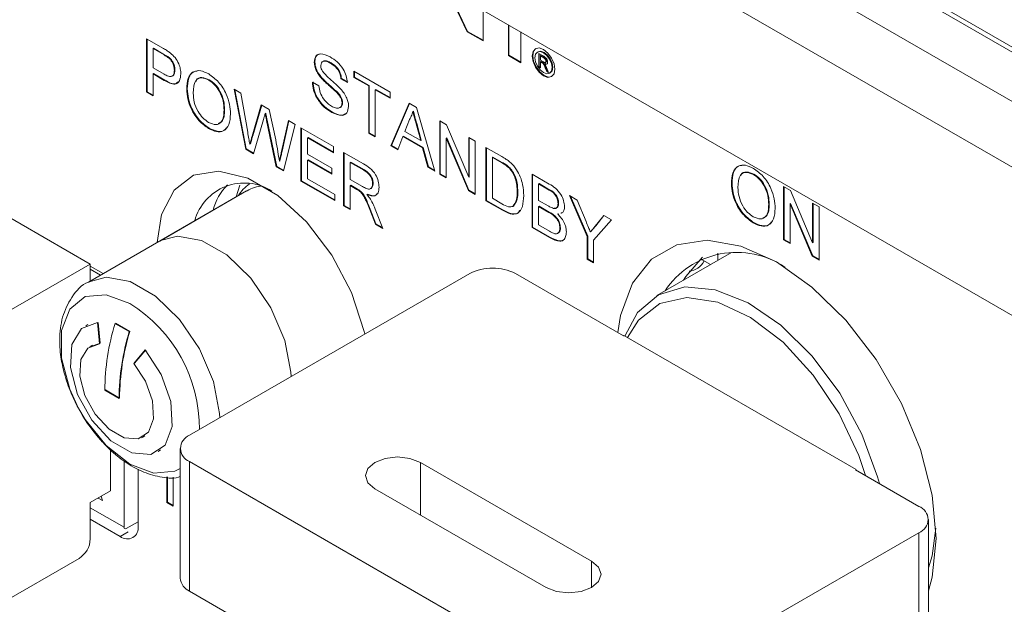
# Model space of a CAD drawing. Header units: millimetres. Extents: x 0 to 1727, y 0 to 1118.
# Tile 22 of 43: x 1297 to 1339, y 920 to 944. Entities that reach past the tile are written whole.
import ezdxf

# ---------------------------------------------------------------- set-up
doc = ezdxf.new("R2010")
doc.units = ezdxf.units.MM
doc.header["$LTSCALE"] = 2

msp = doc.modelspace()

# ---------------------------------------------------------------- linework, layer by layer
at = {"color": 7, "linetype": 'Continuous', "lineweight": 15}
for p, q in [((1280.443, 976.651), (1466.035, 869.511)), ((1280.683, 976.72), (1466.275, 869.58)), ((1278.647, 975.614), (1464.239, 868.474)), ((1463.042, 866.4), (1277.45, 973.54)), ((1270.757, 971.182), (1469.735, 856.314)), ((1472.13, 854.931), (1273.151, 969.799)), ((1315.161, 945.547), (1316.005, 943.771)), ((1315.203, 945.523), (1316.029, 943.785)), ((1316.673, 943.385), (1316.673, 944.675)), ((1316.029, 943.785), (1316.005, 943.771)), ((1316.005, 943.771), (1316.673, 943.385)), ((1316.029, 943.785), (1316.673, 943.413)), ((1317.738, 944.059), (1317.738, 942.77)), ((1317.762, 944.046), (1317.762, 942.784)), ((1318.256, 942.471), (1318.256, 943.761)), ((1302.552, 943.476), (1303.264, 943.066)), ((1302.552, 941.24), (1302.552, 943.476)), ((1302.576, 941.253), (1302.576, 943.463)), ((1302.85, 943.075), (1302.826, 943.061)), ((1302.826, 943.061), (1302.826, 942.258)), ((1303.288, 942.794), (1302.826, 943.061)), ((1303.312, 942.807), (1302.85, 943.075)), ((1318.984, 942.925), (1318.96, 942.911)), ((1303.312, 942.807), (1303.288, 942.794)), ((1303.535, 942.659), (1303.511, 942.645)), ((1309.615, 942.5), (1309.591, 942.486)), ((1310.299, 942.46), (1310.275, 942.446)), ((1317.762, 942.784), (1317.738, 942.77)), ((1317.738, 942.77), (1318.256, 942.471)), ((1317.762, 942.784), (1318.256, 942.499)), ((1319.011, 942.859), (1319.221, 942.738)), ((1319.011, 942.3), (1319.011, 942.859)), ((1319.035, 942.314), (1319.035, 942.845)), ((1319.104, 942.769), (1319.08, 942.755)), ((1319.08, 942.755), (1319.08, 942.576)), ((1319.224, 942.672), (1319.08, 942.755)), ((1319.08, 942.576), (1319.209, 942.501)), ((1319.104, 942.525), (1319.08, 942.512)), ((1319.149, 942.471), (1319.08, 942.512)), ((1319.08, 942.512), (1319.08, 942.261)), ((1319.248, 942.686), (1319.104, 942.769)), ((1319.173, 942.485), (1319.104, 942.525)), ((1319.173, 942.485), (1319.149, 942.471)), ((1319.207, 942.463), (1319.183, 942.449)), ((1319.248, 942.686), (1319.224, 942.672)), ((1319.29, 942.477), (1319.32, 942.494)), ((1319.339, 942.545), (1319.315, 942.531)), ((1302.826, 942.258), (1303.293, 941.988)), ((1303.744, 942.164), (1303.72, 942.151)), ((1311.255, 942.109), (1312.77, 941.235)), ((1311.255, 941.851), (1311.255, 942.109)), ((1311.279, 941.865), (1311.279, 942.096)), ((1319.035, 942.314), (1319.011, 942.3)), ((1319.08, 942.261), (1319.011, 942.3)), ((1319.08, 942.288), (1319.035, 942.314)), ((1319.279, 942.431), (1319.255, 942.417)), ((1319.309, 942.274), (1319.285, 942.26)), ((1319.345, 942.107), (1319.285, 942.26)), ((1319.369, 942.121), (1319.309, 942.274)), ((1319.344, 942.262), (1319.423, 942.062)), ((1319.369, 942.121), (1319.345, 942.107)), ((1319.423, 942.062), (1319.345, 942.107)), ((1319.409, 942.098), (1319.369, 942.121)), ((1319.468, 942.031), (1319.492, 942.045)), ((1302.85, 942.013), (1302.826, 942)), ((1303.3, 941.726), (1302.826, 942)), ((1302.826, 942), (1302.826, 941.082)), ((1303.324, 941.739), (1302.85, 942.013)), ((1303.324, 941.739), (1303.3, 941.726)), ((1305.187, 941.754), (1305.163, 941.74)), ((1309.517, 941.65), (1309.79, 941.493)), ((1309.901, 941.851), (1309.877, 941.837)), ((1310.733, 941.808), (1310.709, 941.794)), ((1310.982, 941.636), (1310.709, 941.794)), ((1311.006, 941.65), (1310.733, 941.808)), ((1311.279, 941.865), (1311.255, 941.851)), ((1311.876, 941.493), (1311.255, 941.851)), ((1311.9, 941.507), (1311.279, 941.865)), ((1302.576, 941.253), (1302.552, 941.24)), ((1302.826, 941.082), (1302.552, 941.24)), ((1302.826, 941.109), (1302.576, 941.253)), ((1304.265, 941.367), (1304.241, 941.354)), ((1306.228, 941.355), (1306.51, 941.192)), ((1306.716, 938.836), (1306.228, 941.355)), ((1306.74, 938.85), (1306.258, 941.337)), ((1310.576, 941.214), (1310.552, 941.2)), ((1311.9, 941.507), (1311.876, 941.493)), ((1311.876, 939.514), (1311.876, 941.493)), ((1311.9, 939.528), (1311.9, 941.507)), ((1312.173, 941.349), (1312.149, 941.335)), ((1312.77, 940.977), (1312.149, 941.335)), ((1312.149, 941.335), (1312.149, 939.356)), ((1312.77, 941.004), (1312.173, 941.349)), ((1312.77, 941.235), (1312.77, 940.977)), ((1306.51, 941.192), (1306.798, 939.555)), ((1305.83, 940.492), (1305.806, 940.479)), ((1306.986, 939.39), (1307.369, 940.696)), ((1307.01, 939.404), (1307.386, 940.686)), ((1307.369, 940.696), (1307.697, 940.506)), ((1307.697, 940.506), (1307.974, 939.226)), ((1310.352, 940.393), (1310.328, 940.379)), ((1310.783, 940.793), (1310.759, 940.779)), ((1312.803, 938.979), (1313.572, 940.772)), ((1312.827, 938.993), (1313.587, 940.763)), ((1313.572, 940.772), (1313.881, 940.594)), ((1313.75, 940.439), (1313.726, 940.425)), ((1313.881, 940.594), (1314.65, 937.913)), ((1307.459, 940.081), (1307.039, 938.649)), ((1307.556, 940.346), (1307.532, 940.332)), ((1307.617, 940.053), (1307.593, 940.039)), ((1307.998, 938.096), (1307.593, 940.039)), ((1308.022, 938.11), (1307.617, 940.053)), ((1308.218, 938.743), (1308.504, 940.041)), ((1308.242, 938.757), (1308.523, 940.03)), ((1308.504, 940.041), (1308.786, 939.878)), ((1313.594, 940.088), (1313.396, 939.583)), ((1314.856, 940.03), (1315.145, 939.864)), ((1314.856, 937.794), (1314.856, 940.03)), ((1314.88, 937.807), (1314.88, 940.017)), ((1305.184, 939.719), (1305.16, 939.705)), ((1308.786, 939.878), (1308.298, 937.923)), ((1309.034, 939.735), (1310.4, 938.946)), ((1309.034, 937.498), (1309.034, 939.735)), ((1309.058, 937.511), (1309.058, 939.721)), ((1313.396, 939.583), (1314.057, 939.201)), ((1313.893, 939.912), (1313.869, 939.898)), ((1314.057, 939.201), (1313.869, 939.898)), ((1314.081, 939.215), (1313.893, 939.912)), ((1315.145, 939.864), (1316.073, 937.659)), ((1307.01, 939.404), (1306.986, 939.39)), ((1309.332, 939.333), (1309.308, 939.319)), ((1309.308, 939.319), (1309.308, 938.63)), ((1310.4, 938.688), (1309.308, 939.319)), ((1310.4, 938.716), (1309.332, 939.333)), ((1311.9, 939.528), (1311.876, 939.514)), ((1312.149, 939.356), (1311.876, 939.514)), ((1312.149, 939.384), (1311.9, 939.528)), ((1313.314, 939.372), (1313.093, 938.811)), ((1313.338, 939.386), (1313.314, 939.372)), ((1314.139, 938.896), (1313.314, 939.372)), ((1314.163, 938.91), (1313.338, 939.386)), ((1314.081, 939.215), (1314.057, 939.201)), ((1315.154, 939.319), (1315.13, 939.305)), ((1316.058, 937.1), (1315.13, 939.305)), ((1315.13, 939.305), (1315.13, 937.636)), ((1316.082, 937.114), (1315.154, 939.319)), ((1316.073, 939.328), (1316.347, 939.17)), ((1316.073, 937.659), (1316.073, 939.328)), ((1316.097, 937.673), (1316.097, 939.314)), ((1316.347, 939.17), (1316.347, 936.933)), ((1306.74, 938.85), (1306.716, 938.836)), ((1307.039, 938.649), (1306.716, 938.836)), ((1307.046, 938.673), (1306.74, 938.85)), ((1306.91, 939.064), (1306.886, 939.051)), ((1308.242, 938.757), (1308.218, 938.743)), ((1310.4, 938.946), (1310.4, 938.688)), ((1312.827, 938.993), (1312.803, 938.979)), ((1313.093, 938.811), (1312.803, 938.979)), ((1313.102, 938.834), (1312.827, 938.993)), ((1314.163, 938.91), (1314.139, 938.896)), ((1314.36, 938.08), (1314.139, 938.896)), ((1314.384, 938.094), (1314.163, 938.91)), ((1316.794, 938.912), (1317.456, 938.53)), ((1316.794, 936.675), (1316.794, 938.912)), ((1316.818, 936.689), (1316.818, 938.898)), ((1308.152, 938.347), (1308.128, 938.334)), ((1309.308, 938.63), (1310.326, 938.043)), ((1309.332, 938.386), (1309.308, 938.372)), ((1309.308, 938.372), (1309.308, 937.598)), ((1310.326, 937.784), (1309.308, 938.372)), ((1310.326, 937.812), (1309.332, 938.386)), ((1310.823, 938.702), (1311.663, 938.217)), ((1310.823, 936.465), (1310.823, 938.702)), ((1310.847, 936.479), (1310.847, 938.688)), ((1317.091, 938.51), (1317.067, 938.496)), ((1317.067, 938.496), (1317.067, 936.776)), ((1317.459, 938.27), (1317.067, 938.496)), ((1317.483, 938.283), (1317.091, 938.51)), ((1300.193, 934.014), (1293.405, 937.933)), ((1308.022, 938.11), (1307.998, 938.096)), ((1308.298, 937.923), (1307.998, 938.096)), ((1308.304, 937.947), (1308.022, 938.11)), ((1310.326, 938.043), (1310.326, 937.784)), ((1311.12, 938.3), (1311.096, 938.286)), ((1311.096, 938.286), (1311.096, 937.569)), ((1311.673, 937.953), (1311.096, 938.286)), ((1311.697, 937.967), (1311.12, 938.3)), ((1311.697, 937.967), (1311.673, 937.953)), ((1314.384, 938.094), (1314.36, 938.08)), ((1314.65, 937.913), (1314.36, 938.08)), ((1314.64, 937.946), (1314.384, 938.094)), ((1317.483, 938.283), (1317.459, 938.27)), ((1317.804, 938.053), (1317.78, 938.039)), ((1309.058, 937.511), (1309.034, 937.498)), ((1310.45, 936.68), (1309.034, 937.498)), ((1310.45, 936.708), (1309.058, 937.511)), ((1309.308, 937.598), (1310.45, 936.938)), ((1311.096, 937.569), (1311.615, 937.27)), ((1314.88, 937.807), (1314.856, 937.794)), ((1315.13, 937.636), (1314.856, 937.794)), ((1315.13, 937.663), (1314.88, 937.807)), ((1316.097, 937.673), (1316.073, 937.659)), ((1318.731, 937.794), (1319.456, 937.375)), ((1318.731, 935.557), (1318.731, 937.794)), ((1318.755, 935.571), (1318.755, 937.78)), ((1328.043, 937.788), (1328.019, 937.775)), ((1306.75, 937.085), (1300.112, 933.253)), ((1306.75, 937.085), (1303.105, 934.981)), ((1306.474, 937.322), (1306.315, 936.834)), ((1311.12, 937.325), (1311.096, 937.311)), ((1311.376, 937.15), (1311.096, 937.311)), ((1311.096, 937.311), (1311.096, 936.308)), ((1311.4, 937.164), (1311.12, 937.325)), ((1311.4, 937.164), (1311.376, 937.15)), ((1311.534, 937.076), (1311.51, 937.062)), ((1312.063, 937.404), (1312.04, 937.39)), ((1316.082, 937.114), (1316.058, 937.1)), ((1316.347, 936.933), (1316.058, 937.1)), ((1316.347, 936.961), (1316.082, 937.114)), ((1319.028, 937.392), (1319.004, 937.378)), ((1319.004, 937.378), (1319.004, 936.69)), ((1319.373, 937.165), (1319.004, 937.378)), ((1319.397, 937.179), (1319.028, 937.392)), ((1319.397, 937.179), (1319.373, 937.165)), ((1327.122, 937.402), (1327.098, 937.388)), ((1329.283, 937.274), (1329.572, 937.108)), ((1329.283, 935.037), (1329.283, 937.274)), ((1329.307, 935.051), (1329.307, 937.261)), ((1329.572, 937.108), (1330.5, 934.903)), ((1310.45, 936.938), (1310.45, 936.68)), ((1311.823, 936.948), (1311.799, 936.934)), ((1316.818, 936.689), (1316.794, 936.675)), ((1317.487, 936.275), (1316.794, 936.675)), ((1317.511, 936.289), (1316.818, 936.689)), ((1317.067, 936.776), (1317.466, 936.545)), ((1318.134, 937.065), (1318.11, 937.051)), ((1319.004, 936.69), (1319.403, 936.459)), ((1320.298, 936.889), (1320.621, 936.702)), ((1321.043, 935.17), (1320.298, 936.889)), ((1321.067, 935.184), (1320.338, 936.866)), ((1320.621, 936.702), (1320.997, 935.802)), ((1310.847, 936.479), (1310.823, 936.465)), ((1311.096, 936.308), (1310.823, 936.465)), ((1311.096, 936.335), (1310.847, 936.479)), ((1311.941, 936.32), (1311.917, 936.306)), ((1312.158, 935.694), (1311.917, 936.306)), ((1312.182, 935.708), (1311.941, 936.32)), ((1312.154, 936.314), (1312.471, 935.513)), ((1317.511, 936.289), (1317.487, 936.275)), ((1317.948, 936.453), (1317.924, 936.439)), ((1319.028, 936.445), (1319.004, 936.432)), ((1319.004, 936.432), (1319.004, 935.657)), ((1319.431, 936.185), (1319.004, 936.432)), ((1319.455, 936.199), (1319.028, 936.445)), ((1319.847, 936.569), (1319.823, 936.555)), ((1328.686, 936.527), (1328.662, 936.513)), ((1329.58, 936.563), (1329.556, 936.549)), ((1330.484, 934.344), (1329.556, 936.549)), ((1329.556, 936.549), (1329.556, 934.88)), ((1330.508, 934.358), (1329.58, 936.563)), ((1330.5, 936.572), (1330.773, 936.414)), ((1330.5, 934.903), (1330.5, 936.572)), ((1330.524, 934.916), (1330.524, 936.558)), ((1330.773, 936.414), (1330.773, 934.177)), ((1319.455, 936.199), (1319.431, 936.185)), ((1319.83, 936.126), (1319.806, 936.112)), ((1319.852, 936.125), (1319.806, 936.112)), ((1320.018, 936.178), (1319.956, 936.161)), ((1322.061, 935.871), (1321.316, 935.012)), ((1321.377, 935.608), (1321.738, 936.058)), ((1321.401, 935.622), (1321.747, 936.053)), ((1321.738, 936.058), (1322.061, 935.871)), ((1312.182, 935.708), (1312.158, 935.694)), ((1312.471, 935.513), (1312.158, 935.694)), ((1312.457, 935.549), (1312.182, 935.708)), ((1318.755, 935.571), (1318.731, 935.557)), ((1319.458, 935.137), (1318.731, 935.557)), ((1319.482, 935.151), (1318.755, 935.571)), ((1319.004, 935.657), (1319.462, 935.393)), ((1319.922, 935.542), (1319.898, 935.528)), ((1321.401, 935.622), (1321.377, 935.608)), ((1328.04, 935.754), (1328.016, 935.74)), ((1319.482, 935.151), (1319.458, 935.137)), ((1321.067, 935.184), (1321.043, 935.17)), ((1321.043, 934.222), (1321.043, 935.17)), ((1321.067, 934.236), (1321.067, 935.184)), ((1321.204, 935.377), (1321.18, 935.363)), ((1321.316, 935.012), (1321.316, 934.064)), ((1329.307, 935.051), (1329.283, 935.037)), ((1329.556, 934.88), (1329.283, 935.037)), ((1329.556, 934.907), (1329.307, 935.051)), ((1330.524, 934.916), (1330.5, 934.903)), ((1321.067, 934.236), (1321.043, 934.222)), ((1321.316, 934.064), (1321.043, 934.222)), ((1321.316, 934.092), (1321.067, 934.236)), ((1327.104, 934.503), (1323.966, 932.691)), ((1326.216, 933.991), (1325.797, 934.233)), ((1326.524, 934.468), (1326.524, 934.168)), ((1330.508, 934.358), (1330.484, 934.344)), ((1330.773, 934.177), (1330.484, 934.344)), ((1330.773, 934.205), (1330.508, 934.358)), ((1292.651, 929.66), (1300.193, 934.014)), ((1300.193, 934.014), (1300.193, 933.3)), ((1300.74, 933.616), (1300.193, 933.932)), ((1300.623, 933.548), (1300.193, 933.797)), ((1304.361, 926.827), (1316.12, 933.615)), ((1318.035, 933.615), (1322.564, 931.001)), ((1300, 931.425), (1300.094, 931.473)), ((1300.047, 931.452), (1300, 931.425)), ((1300.502, 931.556), (1300.581, 930.669)), ((1300.526, 931.567), (1300.604, 930.687)), ((1301.23, 931.523), (1301.828, 931.177)), ((1301.257, 931.533), (1301.851, 931.19)), ((1322.564, 931.001), (1322.588, 931.015)), ((1322.588, 931.015), (1332.33, 925.391)), ((1300.14, 930.529), (1300.604, 930.687)), ((1300.286, 930.616), (1300.199, 930.566)), ((1302.018, 929.84), (1302.492, 930.407)), ((1302.518, 930.417), (1302.047, 929.854)), ((1302.043, 929.854), (1302.018, 929.84)), ((1300.826, 928.732), (1300.8, 928.717)), ((1301.399, 928.372), (1300.8, 928.717)), ((1301.42, 928.389), (1300.826, 928.732)), ((1302.428, 926.765), (1302.338, 926.721)), ((1302.4, 926.753), (1302.487, 926.803)), ((1301.042, 924.488), (1301.042, 926.208)), ((1303.133, 926.209), (1303.044, 926.151)), ((1303.044, 926.151), (1303.091, 926.179)), ((1303.965, 926.274), (1303.965, 920.827)), ((1301.608, 925.749), (1301.608, 922.964)), ((1321.292, 915.948), (1304.361, 925.721)), ((1304.361, 920.274), (1304.361, 925.721)), ((1321.232, 921.54), (1314.048, 925.687)), ((1314.048, 925.687), (1314.048, 923.475)), ((1302.199, 923.009), (1302.199, 925.404)), ((1332.33, 925.391), (1332.306, 925.377)), ((1332.306, 925.377), (1334.966, 923.841)), ((1303.405, 924.004), (1303.405, 925.078)), ((1303.429, 924.017), (1303.429, 925.077)), ((1303.678, 925.071), (1303.678, 923.846)), ((1300.193, 923.998), (1301.042, 924.488)), ((1312.132, 924.581), (1319.317, 920.434)), ((1300.193, 923.998), (1300.193, 922.474)), ((1300.702, 924.085), (1300.523, 924.189)), ((1300.702, 924.085), (1300.656, 924.266)), ((1303.429, 924.017), (1303.405, 924.004)), ((1303.678, 923.846), (1303.405, 924.004)), ((1303.678, 923.874), (1303.429, 924.017)), ((1301.608, 922.964), (1300.193, 923.78)), ((1300.193, 923.303), (1301.45, 922.577)), ((1301.702, 922.909), (1302.199, 923.196)), ((1335.363, 917.841), (1335.363, 923.288)), ((1301.45, 922.577), (1301.783, 922.769)), ((1334.966, 922.735), (1323.208, 915.948)), ((1334.966, 922.735), (1334.966, 917.288)), ((1294.254, 918.501), (1299.722, 921.658)), ((1321.232, 920.434), (1321.232, 921.54)), ((1321.292, 910.5), (1304.361, 920.274))]:
    msp.add_line(p, q, dxfattribs=at)
at = {"color": 7, "linetype": 'Continuous', "lineweight": 15, "flags": 128}
for points in [[(1319.693, 942.195), (1319.656, 942.428), (1319.552, 942.667), (1319.397, 942.877), (1319.214, 943.024), (1319.03, 943.088), (1318.875, 943.058), (1318.771, 942.938), (1318.735, 942.748), (1318.771, 942.515), (1318.875, 942.276), (1319.03, 942.066), (1319.214, 941.918), (1319.397, 941.855), (1319.552, 941.885), (1319.656, 942.004), (1319.693, 942.195)], [(1318.887, 943.065), (1318.795, 942.952), (1318.759, 942.762), (1318.795, 942.529), (1318.899, 942.29), (1319.054, 942.08), (1319.238, 941.932), (1319.421, 941.868), (1319.564, 941.892)], [(1319.573, 942.264), (1319.546, 942.439), (1319.468, 942.618), (1319.351, 942.775), (1319.214, 942.886), (1319.076, 942.934), (1318.96, 942.911), (1318.882, 942.822), (1318.854, 942.679), (1318.882, 942.504), (1318.96, 942.325), (1319.076, 942.167), (1319.214, 942.057), (1319.351, 942.009), (1319.468, 942.031), (1319.546, 942.121), (1319.573, 942.264)], [(1319.597, 942.278), (1319.57, 942.452), (1319.492, 942.632), (1319.375, 942.789), (1319.238, 942.9), (1319.1, 942.948), (1318.984, 942.925)], [(1319.492, 942.045), (1319.492, 942.045), (1319.57, 942.135), (1319.597, 942.278)], [(1303.005, 934.923), (1303.182, 936.096), (1303.706, 937.118), (1304.531, 937.741), (1305.592, 937.916), (1306.802, 937.628), (1308.063, 936.9), (1309.273, 935.791), (1310.334, 934.392), (1311.16, 932.815), (1311.683, 931.188), (1311.709, 931.069)], [(1303.144, 935.003), (1303.852, 935.193), (1304.859, 935.011), (1305.923, 934.397), (1306.93, 933.417), (1307.769, 932.177), (1308.351, 930.812), (1308.613, 929.47), (1308.622, 929.287)], [(1322.329, 931.137), (1322.448, 931.857), (1322.944, 933.207), (1323.743, 934.214), (1324.804, 934.827), (1326.076, 935.016), (1327.493, 934.771), (1328.985, 934.103), (1330.477, 933.048), (1331.894, 931.657), (1333.166, 930.001), (1334.227, 928.162), (1335.026, 926.232), (1335.522, 924.309), (1335.69, 922.489)], [(1325.878, 934.301), (1325.181, 933.497), (1325.089, 933.34)], [(1300.15, 933.275), (1300.859, 933.465), (1301.865, 933.283), (1302.93, 932.669), (1303.936, 931.689), (1304.776, 930.449), (1305.358, 929.084), (1305.619, 927.742), (1305.628, 927.559)], [(1322.623, 930.994), (1323.161, 931.985), (1324.033, 932.729), (1325.142, 933.053), (1326.421, 932.938), (1327.793, 932.39), (1329.175, 931.443), (1330.484, 930.153), (1331.641, 928.599), (1332.576, 926.874), (1333.232, 925.083), (1333.308, 924.799)], [(1303.965, 925.433), (1303.736, 925.318), (1302.858, 925.239), (1301.859, 925.612), (1300.861, 926.392), (1299.983, 927.484), (1299.712, 927.94), (1299.638, 928.08), (1299.332, 928.757), (1298.985, 930.057), (1298.985, 931.228), (1299.332, 932.128), (1299.983, 932.648), (1300.861, 932.727), (1301.859, 932.354)], [(1322.732, 930.932), (1323.192, 931.666), (1324.09, 932.361), (1325.226, 932.617), (1326.525, 932.417), (1327.902, 931.774), (1329.267, 930.729), (1330.531, 929.351), (1331.612, 927.731), (1332.439, 925.973), (1332.722, 925.137)], [(1302.492, 930.407), (1303.171, 929.376), (1303.573, 928.244), (1303.632, 927.2), (1303.338, 926.417), (1302.739, 926.023), (1301.935, 926.084), (1301.059, 926.59), (1300.255, 927.457), (1299.656, 928.542), (1299.362, 929.665), (1299.421, 930.641), (1299.823, 931.308), (1300.502, 931.556)], [(1300.581, 930.669), (1300.091, 930.49), (1299.8, 930.008), (1299.758, 929.304), (1299.97, 928.492), (1300.403, 927.709), (1300.983, 927.083), (1301.616, 926.717), (1302.197, 926.673), (1302.629, 926.957), (1302.842, 927.523), (1302.799, 928.277), (1302.509, 929.094), (1302.018, 929.84)], [(1314.048, 925.687), (1313.609, 925.856), (1313.09, 925.916), (1312.572, 925.856), (1312.132, 925.687), (1311.839, 925.433), (1311.736, 925.134), (1311.839, 924.835), (1312.132, 924.581)], [(1335.363, 921.253), (1335.516, 921.765), (1335.68, 922.922)], [(1335.69, 922.489), (1335.522, 920.864), (1335.363, 920.288)], [(1319.317, 920.434), (1319.756, 920.264), (1320.274, 920.205), (1320.793, 920.264), (1321.232, 920.434), (1321.526, 920.687), (1321.629, 920.987), (1321.526, 921.286), (1321.232, 921.54)]]:
    msp.add_lwpolyline(points, dxfattribs=at)
at = {"color": 7, "linetype": 'Continuous', "lineweight": 15}
for centre, radius, start, end in [((1306.652, 935.266), 2.152, 57.4901, 164.8115), ((1307.629, 935.7), 2.348, 135.8389, 165.7109), ((1307.878, 935.96), 1.739, 125.3908, 147.7444), ((1307.54, 935.71), 1.586, 97.1468, 122.2112), ((1327.319, 930.899), 3.608, 55.6394, 146.5017), ((1317.077, 931.767), 2.082, 62.6095, 117.3905), ((1325.234, 934.504), 0.798, 276.3509, 333.3711), ((1298.609, 927.118), 6.162, 359.4943, 58.1656), ((1310.956, 928.598), 10.156, 163.264, 179.3304), ((1311.554, 928.253), 10.156, 163.264, 179.3304), ((1311.544, 928.267), 10.125, 163.2191, 179.3084), ((1304.571, 926.274), 0.591, 110.7834, 249.2166), ((1334.756, 923.288), 0.591, 290.784, 69.2168), ((1301.743, 922.935), 0.462, 230.7968, 9.214), ((1301.665, 922.955), 0.0582, 170.7804, 309.2031), ((1299.17, 922.521), 1.025, 302.606, 357.3939), ((1304.643, 920.894), 0.681, 185.6954, 245.6252)]:
    msp.add_arc(centre, radius, start, end, dxfattribs=at)
for points, knots in [([(1303.264, 943.066), (1303.318, 943.034), (1303.414, 942.978), (1303.509, 942.909), (1303.551, 942.879)], [0, 0, 0, 0, 0.560098, 1, 1, 1, 1]), ([(1303.551, 942.879), (1303.622, 942.819), (1303.762, 942.698), (1303.906, 942.443), (1303.981, 942.204), (1303.989, 942.069), (1303.993, 942.002)], [0, 0, 0, 0, 0.280013, 0.55891, 0.779395, 1, 1, 1, 1]), ([(1303.511, 942.645), (1303.47, 942.676), (1303.396, 942.732), (1303.321, 942.775), (1303.288, 942.794)], [0, 0, 0, 0, 0.559582, 1, 1, 1, 1]), ([(1303.535, 942.659), (1303.494, 942.69), (1303.42, 942.746), (1303.345, 942.789), (1303.312, 942.807)], [0, 0, 0, 0, 0.559582, 1, 1, 1, 1]), ([(1303.72, 942.151), (1303.717, 942.197), (1303.712, 942.289), (1303.665, 942.43), (1303.596, 942.556), (1303.54, 942.616), (1303.511, 942.645)], [0, 0, 0, 0, 0.280259, 0.560079, 0.78015, 1, 1, 1, 1]), ([(1303.744, 942.164), (1303.741, 942.211), (1303.736, 942.303), (1303.689, 942.444), (1303.62, 942.57), (1303.564, 942.629), (1303.535, 942.659)], [0, 0, 0, 0, 0.280259, 0.560079, 0.78015, 1, 1, 1, 1]), ([(1309.591, 942.486), (1309.598, 942.551), (1309.611, 942.682), (1309.707, 942.807), (1309.917, 942.872), (1310.121, 942.777), (1310.264, 942.71)], [0, 0, 0, 0, 0.187029, 0.374124, 0.561141, 1, 1, 1, 1]), ([(1309.877, 941.837), (1309.834, 941.891), (1309.747, 941.998), (1309.622, 942.227), (1309.603, 942.388), (1309.591, 942.486)], [0, 0, 0, 0, 0.281444, 0.562273, 1, 1, 1, 1]), ([(1309.615, 942.5), (1309.622, 942.564), (1309.636, 942.693), (1309.713, 942.808), (1309.788, 942.825), (1309.814, 942.831)], [0, 0, 0, 0, 0.394592, 0.789324, 1, 1, 1, 1]), ([(1309.901, 941.851), (1309.858, 941.905), (1309.771, 942.012), (1309.646, 942.241), (1309.627, 942.402), (1309.615, 942.5)], [0, 0, 0, 0, 0.281444, 0.562273, 1, 1, 1, 1]), ([(1310.275, 942.446), (1310.222, 942.474), (1310.117, 942.531), (1309.977, 942.549), (1309.882, 942.483), (1309.87, 942.393), (1309.865, 942.349)], [0, 0, 0, 0, 0.2812923, 0.5608218, 0.780681, 1, 1, 1, 1]), ([(1310.299, 942.46), (1310.247, 942.487), (1310.143, 942.542), (1310.01, 942.568), (1309.962, 942.522), (1309.947, 942.507)], [0, 0, 0, 0, 0.401781, 0.801045, 1, 1, 1, 1]), ([(1310.264, 942.71), (1310.36, 942.648), (1310.551, 942.524), (1310.799, 942.24), (1310.951, 941.915), (1310.972, 941.729), (1310.982, 941.636)], [0, 0, 0, 0, 0.280799, 0.560152, 0.779877, 1, 1, 1, 1]), ([(1310.733, 941.808), (1310.723, 941.881), (1310.702, 942.026), (1310.546, 942.299), (1310.392, 942.399), (1310.299, 942.46)], [0, 0, 0, 0, 0.281098, 0.560287, 1, 1, 1, 1]), ([(1319.183, 942.449), (1319.177, 942.454), (1319.166, 942.462), (1319.154, 942.468), (1319.149, 942.471)], [0, 0, 0, 0, 0.559832, 1, 1, 1, 1]), ([(1319.207, 942.463), (1319.201, 942.467), (1319.19, 942.476), (1319.178, 942.482), (1319.173, 942.485)], [0, 0, 0, 0, 0.559832, 1, 1, 1, 1]), ([(1319.285, 942.26), (1319.276, 942.283), (1319.261, 942.32), (1319.238, 942.372), (1319.215, 942.416), (1319.194, 942.438), (1319.183, 942.449)], [0, 0, 0, 0, 0.340594, 0.560964, 0.780775, 1, 1, 1, 1]), ([(1319.309, 942.274), (1319.3, 942.297), (1319.285, 942.334), (1319.262, 942.386), (1319.239, 942.43), (1319.218, 942.452), (1319.207, 942.463)], [0, 0, 0, 0, 0.340594, 0.560964, 0.780775, 1, 1, 1, 1]), ([(1319.209, 942.501), (1319.223, 942.493), (1319.251, 942.478), (1319.29, 942.471), (1319.312, 942.495), (1319.314, 942.519), (1319.315, 942.531)], [0, 0, 0, 0, 0.281563, 0.560243, 0.779874, 1, 1, 1, 1]), ([(1319.221, 942.738), (1319.244, 942.725), (1319.288, 942.699), (1319.348, 942.634), (1319.378, 942.557), (1319.382, 942.515), (1319.384, 942.493)], [0, 0, 0, 0, 0.281665, 0.559201, 0.779414, 1, 1, 1, 1]), ([(1319.315, 942.531), (1319.314, 942.547), (1319.311, 942.578), (1319.277, 942.637), (1319.244, 942.659), (1319.224, 942.672)], [0, 0, 0, 0, 0.280407, 0.559977, 1, 1, 1, 1]), ([(1319.339, 942.545), (1319.338, 942.56), (1319.335, 942.591), (1319.301, 942.651), (1319.268, 942.673), (1319.248, 942.686)], [0, 0, 0, 0, 0.280407, 0.559977, 1, 1, 1, 1]), ([(1319.384, 942.493), (1319.382, 942.473), (1319.378, 942.431), (1319.333, 942.393), (1319.285, 942.408), (1319.255, 942.417)], [0, 0, 0, 0, 0.280511, 0.560505, 1, 1, 1, 1]), ([(1319.317, 942.494), (1319.323, 942.499), (1319.337, 942.509), (1319.338, 942.532), (1319.339, 942.545)], [0, 0, 0, 0, 0.46303, 1, 1, 1, 1]), ([(1303.293, 941.988), (1303.352, 941.956), (1303.47, 941.893), (1303.629, 941.882), (1303.71, 941.994), (1303.717, 942.098), (1303.72, 942.151)], [0, 0, 0, 0, 0.281399, 0.559752, 0.779355, 1, 1, 1, 1]), ([(1303.611, 941.921), (1303.625, 941.92), (1303.682, 941.915), (1303.732, 942.013), (1303.74, 942.114), (1303.744, 942.164)], [0, 0, 0, 0, 0.13961, 0.568786, 1, 1, 1, 1]), ([(1304.241, 941.354), (1304.251, 941.516), (1304.27, 941.84), (1304.496, 942.116), (1304.819, 942.164), (1305.047, 942.054), (1305.161, 941.999)], [0, 0, 0, 0, 0.280571, 0.559575, 0.77956, 1, 1, 1, 1]), ([(1304.265, 941.367), (1304.276, 941.527), (1304.297, 941.844), (1304.471, 942.108), (1304.636, 942.118), (1304.674, 942.12)], [0, 0, 0, 0, 0.434843, 0.867257, 1, 1, 1, 1]), ([(1309.865, 942.349), (1309.868, 942.305), (1309.874, 942.227), (1309.916, 942.147), (1309.934, 942.111)], [0, 0, 0, 0, 0.55962, 1, 1, 1, 1]), ([(1309.934, 942.111), (1310.016, 942.017), (1310.151, 941.861), (1310.357, 941.691), (1310.529, 941.539), (1310.64, 941.427), (1310.696, 941.371)], [0, 0, 0, 0, 0.338408, 0.558972, 0.779535, 1, 1, 1, 1]), ([(1310.709, 941.794), (1310.699, 941.867), (1310.678, 942.012), (1310.522, 942.285), (1310.368, 942.385), (1310.275, 942.446)], [0, 0, 0, 0, 0.281098, 0.560287, 1, 1, 1, 1]), ([(1319.255, 942.417), (1319.263, 942.409), (1319.276, 942.393), (1319.288, 942.376), (1319.293, 942.368)], [0, 0, 0, 0, 0.560131, 1, 1, 1, 1]), ([(1319.37, 942.427), (1319.367, 942.424), (1319.347, 942.404), (1319.311, 942.418), (1319.279, 942.431)], [0, 0, 0, 0, 0.133786, 1, 1, 1, 1]), ([(1319.293, 942.368), (1319.304, 942.349), (1319.323, 942.314), (1319.338, 942.278), (1319.344, 942.262)], [0, 0, 0, 0, 0.559813, 1, 1, 1, 1]), ([(1303.993, 942.002), (1303.983, 941.896), (1303.962, 941.685), (1303.715, 941.504), (1303.458, 941.642), (1303.3, 941.726)], [0, 0, 0, 0, 0.280751, 0.559708, 1, 1, 1, 1]), ([(1303.884, 941.673), (1303.848, 941.638), (1303.718, 941.512), (1303.489, 941.644), (1303.324, 941.739)], [0, 0, 0, 0, 0.2815268, 1, 1, 1, 1]), ([(1305.163, 941.74), (1305.054, 941.786), (1304.837, 941.878), (1304.538, 941.712), (1304.524, 941.389), (1304.514, 941.192)], [0, 0, 0, 0, 0.280129, 0.559654, 1, 1, 1, 1]), ([(1305.187, 941.754), (1305.082, 941.796), (1304.872, 941.88), (1304.656, 941.822), (1304.635, 941.696), (1304.633, 941.682)], [0, 0, 0, 0, 0.472221, 0.943425, 1, 1, 1, 1]), ([(1305.161, 941.999), (1305.304, 941.897), (1305.589, 941.694), (1305.902, 941.197), (1306.056, 940.719), (1306.072, 940.452), (1306.079, 940.319)], [0, 0, 0, 0, 0.279563, 0.558584, 0.779088, 1, 1, 1, 1]), ([(1305.806, 940.479), (1305.799, 940.604), (1305.786, 940.855), (1305.641, 941.247), (1305.412, 941.566), (1305.246, 941.682), (1305.163, 941.74)], [0, 0, 0, 0, 0.280797, 0.560067, 0.779986, 1, 1, 1, 1]), ([(1305.83, 940.492), (1305.823, 940.618), (1305.81, 940.869), (1305.665, 941.261), (1305.436, 941.58), (1305.27, 941.696), (1305.187, 941.754)], [0, 0, 0, 0, 0.280797, 0.560067, 0.779986, 1, 1, 1, 1]), ([(1310.328, 940.379), (1310.215, 940.451), (1309.99, 940.594), (1309.707, 940.945), (1309.547, 941.327), (1309.527, 941.543), (1309.517, 941.65)], [0, 0, 0, 0, 0.280814, 0.559562, 0.77962, 1, 1, 1, 1]), ([(1310.352, 940.393), (1310.239, 940.465), (1310.014, 940.608), (1309.731, 940.959), (1309.571, 941.341), (1309.551, 941.556), (1309.541, 941.664)], [0, 0, 0, 0, 0.280814, 0.559562, 0.77962, 1, 1, 1, 1]), ([(1310.552, 941.2), (1310.476, 941.273), (1310.35, 941.392), (1310.171, 941.547), (1310.021, 941.684), (1309.925, 941.786), (1309.877, 941.837)], [0, 0, 0, 0, 0.339941, 0.560025, 0.780082, 1, 1, 1, 1]), ([(1310.576, 941.214), (1310.5, 941.286), (1310.374, 941.406), (1310.195, 941.561), (1310.045, 941.697), (1309.949, 941.8), (1309.901, 941.851)], [0, 0, 0, 0, 0.339941, 0.560025, 0.780082, 1, 1, 1, 1]), ([(1305.16, 939.705), (1305.02, 939.805), (1304.74, 940.003), (1304.431, 940.488), (1304.27, 940.958), (1304.251, 941.222), (1304.241, 941.354)], [0, 0, 0, 0, 0.2796, 0.558766, 0.77931, 1, 1, 1, 1]), ([(1305.184, 939.719), (1305.044, 939.819), (1304.764, 940.017), (1304.455, 940.502), (1304.294, 940.971), (1304.275, 941.235), (1304.265, 941.367)], [0, 0, 0, 0, 0.2796, 0.558766, 0.77931, 1, 1, 1, 1]), ([(1309.79, 941.493), (1309.801, 941.401), (1309.823, 941.218), (1309.967, 940.949), (1310.142, 940.758), (1310.258, 940.682), (1310.316, 940.644)], [0, 0, 0, 0, 0.28063, 0.558672, 0.779195, 1, 1, 1, 1]), ([(1310.783, 940.793), (1310.779, 940.833), (1310.773, 940.914), (1310.702, 941.072), (1310.624, 941.16), (1310.576, 941.214)], [0, 0, 0, 0, 0.28009, 0.559977, 1, 1, 1, 1]), ([(1310.696, 941.371), (1310.747, 941.312), (1310.849, 941.193), (1310.961, 940.991), (1311.023, 940.798), (1311.029, 940.69), (1311.032, 940.636)], [0, 0, 0, 0, 0.2803726, 0.5599087, 0.7798601, 1, 1, 1, 1]), ([(1304.514, 941.192), (1304.521, 941.069), (1304.534, 940.822), (1304.69, 940.44), (1304.915, 940.132), (1305.078, 940.02), (1305.159, 939.964)], [0, 0, 0, 0, 0.280657, 0.559884, 0.779849, 1, 1, 1, 1]), ([(1310.759, 940.779), (1310.756, 940.819), (1310.749, 940.9), (1310.678, 941.059), (1310.6, 941.146), (1310.552, 941.2)], [0, 0, 0, 0, 0.28009, 0.559977, 1, 1, 1, 1]), ([(1305.159, 939.964), (1305.265, 939.919), (1305.478, 939.827), (1305.698, 939.956), (1305.794, 940.197), (1305.802, 940.385), (1305.806, 940.479)], [0, 0, 0, 0, 0.279099, 0.558191, 0.778805, 1, 1, 1, 1]), ([(1305.555, 939.922), (1305.614, 939.942), (1305.739, 939.984), (1305.817, 940.214), (1305.825, 940.4), (1305.83, 940.492)], [0, 0, 0, 0, 0.308775, 0.653933, 1, 1, 1, 1]), ([(1310.316, 940.644), (1310.374, 940.615), (1310.49, 940.556), (1310.64, 940.552), (1310.739, 940.633), (1310.752, 940.73), (1310.759, 940.779)], [0, 0, 0, 0, 0.280918, 0.560814, 0.780503, 1, 1, 1, 1]), ([(1311.032, 940.636), (1311.016, 940.536), (1310.985, 940.336), (1310.723, 940.204), (1310.478, 940.312), (1310.328, 940.379)], [0, 0, 0, 0, 0.279942, 0.560079, 1, 1, 1, 1]), ([(1310.938, 940.358), (1310.889, 940.32), (1310.741, 940.207), (1310.507, 940.319), (1310.352, 940.393)], [0, 0, 0, 0, 0.3349308, 1, 1, 1, 1]), ([(1310.656, 940.584), (1310.66, 940.584), (1310.704, 940.583), (1310.761, 940.651), (1310.775, 940.746), (1310.783, 940.793)], [0, 0, 0, 0, 0.044888, 0.522651, 1, 1, 1, 1]), ([(1313.726, 940.425), (1313.708, 940.356), (1313.675, 940.232), (1313.619, 940.132), (1313.594, 940.088)], [0, 0, 0, 0, 0.559915, 1, 1, 1, 1]), ([(1313.869, 939.898), (1313.842, 939.996), (1313.795, 940.172), (1313.747, 940.347), (1313.726, 940.425)], [0, 0, 0, 0, 0.560001, 1, 1, 1, 1]), ([(1313.893, 939.912), (1313.866, 940.01), (1313.819, 940.186), (1313.771, 940.361), (1313.75, 940.439)], [0, 0, 0, 0, 0.560001, 1, 1, 1, 1]), ([(1306.079, 940.319), (1306.067, 940.162), (1306.042, 939.849), (1305.817, 939.581), (1305.494, 939.55), (1305.271, 939.654), (1305.16, 939.705)], [0, 0, 0, 0, 0.280353, 0.559501, 0.779636, 1, 1, 1, 1]), ([(1307.532, 940.332), (1307.518, 940.285), (1307.494, 940.201), (1307.469, 940.118), (1307.459, 940.081)], [0, 0, 0, 0, 0.560004, 1, 1, 1, 1]), ([(1307.593, 940.039), (1307.581, 940.094), (1307.561, 940.191), (1307.541, 940.289), (1307.532, 940.332)], [0, 0, 0, 0, 0.560006, 1, 1, 1, 1]), ([(1307.617, 940.053), (1307.605, 940.108), (1307.585, 940.205), (1307.565, 940.303), (1307.556, 940.346)], [0, 0, 0, 0, 0.560006, 1, 1, 1, 1]), ([(1305.914, 939.755), (1305.88, 939.704), (1305.791, 939.572), (1305.514, 939.569), (1305.294, 939.669), (1305.184, 939.719)], [0, 0, 0, 0, 0.23844, 0.619022, 1, 1, 1, 1]), ([(1306.798, 939.555), (1306.814, 939.46), (1306.844, 939.292), (1306.873, 939.124), (1306.886, 939.051)], [0, 0, 0, 0, 0.560004, 1, 1, 1, 1]), ([(1306.886, 939.051), (1306.905, 939.114), (1306.938, 939.227), (1306.971, 939.341), (1306.986, 939.39)], [0, 0, 0, 0, 0.5600052, 1, 1, 1, 1]), ([(1306.91, 939.064), (1306.929, 939.128), (1306.962, 939.241), (1306.995, 939.354), (1307.01, 939.404)], [0, 0, 0, 0, 0.5600052, 1, 1, 1, 1]), ([(1307.974, 939.226), (1308.006, 939.058), (1308.063, 938.759), (1308.108, 938.464), (1308.128, 938.334)], [0, 0, 0, 0, 0.559999, 1, 1, 1, 1]), ([(1308.128, 938.334), (1308.145, 938.41), (1308.175, 938.546), (1308.205, 938.683), (1308.218, 938.743)], [0, 0, 0, 0, 0.559996, 1, 1, 1, 1]), ([(1308.152, 938.347), (1308.169, 938.424), (1308.199, 938.56), (1308.229, 938.697), (1308.242, 938.757)], [0, 0, 0, 0, 0.559996, 1, 1, 1, 1]), ([(1317.456, 938.53), (1317.52, 938.492), (1317.635, 938.426), (1317.748, 938.338), (1317.798, 938.3)], [0, 0, 0, 0, 0.560171, 1, 1, 1, 1]), ([(1311.663, 938.217), (1311.752, 938.164), (1311.93, 938.06), (1312.168, 937.8), (1312.292, 937.493), (1312.306, 937.324), (1312.313, 937.239)], [0, 0, 0, 0, 0.281669, 0.559201, 0.779412, 1, 1, 1, 1]), ([(1312.04, 937.39), (1312.034, 937.452), (1312.022, 937.575), (1311.887, 937.814), (1311.754, 937.9), (1311.673, 937.953)], [0, 0, 0, 0, 0.280405, 0.559979, 1, 1, 1, 1]), ([(1312.063, 937.404), (1312.058, 937.466), (1312.046, 937.589), (1311.911, 937.828), (1311.778, 937.914), (1311.697, 937.967)], [0, 0, 0, 0, 0.280405, 0.559979, 1, 1, 1, 1]), ([(1317.78, 938.039), (1317.721, 938.089), (1317.615, 938.18), (1317.507, 938.242), (1317.459, 938.27)], [0, 0, 0, 0, 0.559255, 1, 1, 1, 1]), ([(1317.804, 938.053), (1317.745, 938.103), (1317.639, 938.194), (1317.531, 938.256), (1317.483, 938.283)], [0, 0, 0, 0, 0.559255, 1, 1, 1, 1]), ([(1318.11, 937.051), (1318.101, 937.233), (1318.089, 937.488), (1317.934, 937.844), (1317.831, 937.974), (1317.78, 938.039)], [0, 0, 0, 0, 0.559149, 0.780041, 1, 1, 1, 1]), ([(1317.798, 938.3), (1317.856, 938.248), (1317.958, 938.155), (1318.043, 938.032), (1318.08, 937.977)], [0, 0, 0, 0, 0.559852, 1, 1, 1, 1]), ([(1318.134, 937.065), (1318.125, 937.247), (1318.113, 937.502), (1317.958, 937.858), (1317.855, 937.988), (1317.804, 938.053)], [0, 0, 0, 0, 0.559149, 0.780041, 1, 1, 1, 1]), ([(1318.08, 937.977), (1318.137, 937.876), (1318.251, 937.674), (1318.361, 937.291), (1318.375, 937.041), (1318.383, 936.888)], [0, 0, 0, 0, 0.279768, 0.559929, 1, 1, 1, 1]), ([(1327.098, 937.388), (1327.107, 937.55), (1327.126, 937.874), (1327.352, 938.15), (1327.676, 938.199), (1327.904, 938.089), (1328.018, 938.034)], [0, 0, 0, 0, 0.280571, 0.559575, 0.77956, 1, 1, 1, 1]), ([(1327.122, 937.402), (1327.132, 937.561), (1327.154, 937.879), (1327.327, 938.143), (1327.492, 938.153), (1327.531, 938.155)], [0, 0, 0, 0, 0.434843, 0.867257, 1, 1, 1, 1]), ([(1328.018, 938.034), (1328.16, 937.932), (1328.445, 937.729), (1328.759, 937.231), (1328.913, 936.753), (1328.928, 936.486), (1328.935, 936.353)], [0, 0, 0, 0, 0.279565, 0.558583, 0.779086, 1, 1, 1, 1]), ([(1328.019, 937.775), (1327.91, 937.82), (1327.693, 937.912), (1327.395, 937.746), (1327.38, 937.424), (1327.371, 937.227)], [0, 0, 0, 0, 0.280128, 0.559653, 1, 1, 1, 1]), ([(1328.043, 937.788), (1327.938, 937.831), (1327.728, 937.915), (1327.512, 937.856), (1327.491, 937.73), (1327.489, 937.717)], [0, 0, 0, 0, 0.4722216, 0.9434246, 1, 1, 1, 1]), ([(1328.662, 936.513), (1328.656, 936.639), (1328.642, 936.89), (1328.497, 937.282), (1328.268, 937.601), (1328.102, 937.717), (1328.019, 937.775)], [0, 0, 0, 0, 0.280797, 0.560068, 0.779983, 1, 1, 1, 1]), ([(1328.686, 936.527), (1328.68, 936.653), (1328.666, 936.904), (1328.521, 937.296), (1328.292, 937.615), (1328.126, 937.73), (1328.043, 937.788)], [0, 0, 0, 0, 0.280797, 0.560068, 0.779983, 1, 1, 1, 1]), ([(1311.51, 937.062), (1311.485, 937.08), (1311.44, 937.112), (1311.395, 937.138), (1311.376, 937.15)], [0, 0, 0, 0, 0.559855, 1, 1, 1, 1]), ([(1311.534, 937.076), (1311.509, 937.094), (1311.464, 937.126), (1311.419, 937.152), (1311.4, 937.164)], [0, 0, 0, 0, 0.559855, 1, 1, 1, 1]), ([(1311.941, 936.32), (1311.904, 936.411), (1311.844, 936.561), (1311.753, 936.766), (1311.663, 936.943), (1311.577, 937.031), (1311.534, 937.076)], [0, 0, 0, 0, 0.340601, 0.560968, 0.780772, 1, 1, 1, 1]), ([(1311.615, 937.27), (1311.671, 937.239), (1311.783, 937.176), (1311.938, 937.15), (1312.025, 937.245), (1312.035, 937.342), (1312.04, 937.39)], [0, 0, 0, 0, 0.281563, 0.560236, 0.779873, 1, 1, 1, 1]), ([(1312.313, 937.239), (1312.305, 937.156), (1312.289, 936.991), (1312.11, 936.836), (1311.917, 936.897), (1311.799, 936.934)], [0, 0, 0, 0, 0.280518, 0.560502, 1, 1, 1, 1]), ([(1311.937, 937.19), (1311.946, 937.189), (1311.995, 937.181), (1312.047, 937.264), (1312.058, 937.357), (1312.063, 937.404)], [0, 0, 0, 0, 0.091586, 0.545287, 1, 1, 1, 1]), ([(1319.823, 936.555), (1319.818, 936.62), (1319.809, 936.716), (1319.75, 936.853), (1319.618, 937.034), (1319.482, 937.107), (1319.373, 937.165)], [0, 0, 0, 0, 0.2495122, 0.3750171, 0.5002427, 1, 1, 1, 1]), ([(1319.847, 936.569), (1319.842, 936.633), (1319.833, 936.73), (1319.774, 936.867), (1319.642, 937.048), (1319.506, 937.121), (1319.397, 937.179)], [0, 0, 0, 0, 0.2495122, 0.3750171, 0.5002427, 1, 1, 1, 1]), ([(1319.456, 937.375), (1319.542, 937.322), (1319.713, 937.217), (1319.937, 936.965), (1320.07, 936.673), (1320.088, 936.508), (1320.097, 936.425)], [0, 0, 0, 0, 0.2811171, 0.560026, 0.7801134, 1, 1, 1, 1]), ([(1328.016, 935.74), (1327.877, 935.839), (1327.597, 936.038), (1327.287, 936.522), (1327.126, 936.992), (1327.107, 937.256), (1327.098, 937.388)], [0, 0, 0, 0, 0.2796, 0.558766, 0.779311, 1, 1, 1, 1]), ([(1328.04, 935.754), (1327.9, 935.853), (1327.621, 936.052), (1327.311, 936.536), (1327.15, 937.006), (1327.131, 937.27), (1327.122, 937.402)], [0, 0, 0, 0, 0.2796, 0.558766, 0.779311, 1, 1, 1, 1]), ([(1327.371, 937.227), (1327.377, 937.103), (1327.39, 936.857), (1327.547, 936.475), (1327.771, 936.166), (1327.934, 936.055), (1328.015, 935.999)], [0, 0, 0, 0, 0.280656, 0.559885, 0.779849, 1, 1, 1, 1]), ([(1311.917, 936.306), (1311.88, 936.397), (1311.82, 936.547), (1311.729, 936.752), (1311.639, 936.929), (1311.553, 937.018), (1311.51, 937.062)], [0, 0, 0, 0, 0.340601, 0.560968, 0.780772, 1, 1, 1, 1]), ([(1311.799, 936.934), (1311.829, 936.9), (1311.883, 936.838), (1311.929, 936.768), (1311.949, 936.737)], [0, 0, 0, 0, 0.560128, 1, 1, 1, 1]), ([(1312.222, 936.963), (1312.201, 936.939), (1312.111, 936.841), (1311.947, 936.902), (1311.823, 936.948)], [0, 0, 0, 0, 0.242218, 1, 1, 1, 1]), ([(1311.949, 936.737), (1311.993, 936.66), (1312.07, 936.522), (1312.128, 936.378), (1312.154, 936.314)], [0, 0, 0, 0, 0.5597982, 1, 1, 1, 1]), ([(1318.383, 936.888), (1318.373, 936.731), (1318.354, 936.416), (1318.157, 936.109), (1317.822, 936.097), (1317.599, 936.215), (1317.487, 936.275)], [0, 0, 0, 0, 0.280839, 0.559952, 0.77907, 1, 1, 1, 1]), ([(1317.924, 936.439), (1317.988, 936.526), (1318.105, 936.681), (1318.108, 936.937), (1318.11, 937.051)], [0, 0, 0, 0, 0.557452, 1, 1, 1, 1]), ([(1317.948, 936.453), (1318.012, 936.54), (1318.129, 936.695), (1318.132, 936.951), (1318.134, 937.065)], [0, 0, 0, 0, 0.557452, 1, 1, 1, 1]), ([(1317.466, 936.545), (1317.56, 936.491), (1317.728, 936.394), (1317.864, 936.426), (1317.924, 936.439)], [0, 0, 0, 0, 0.561859, 1, 1, 1, 1]), ([(1318.223, 936.282), (1318.196, 936.235), (1318.121, 936.1), (1317.841, 936.118), (1317.622, 936.231), (1317.511, 936.289)], [0, 0, 0, 0, 0.211154, 0.603952, 1, 1, 1, 1]), ([(1319.403, 936.459), (1319.447, 936.434), (1319.526, 936.389), (1319.602, 936.363), (1319.636, 936.351)], [0, 0, 0, 0, 0.560393, 1, 1, 1, 1]), ([(1319.636, 936.351), (1319.667, 936.348), (1319.729, 936.341), (1319.809, 936.403), (1319.818, 936.498), (1319.823, 936.555)], [0, 0, 0, 0, 0.2808712, 0.56106, 1, 1, 1, 1]), ([(1319.66, 936.365), (1319.691, 936.362), (1319.753, 936.355), (1319.833, 936.417), (1319.842, 936.512), (1319.847, 936.569)], [0, 0, 0, 0, 0.2808712, 0.56106, 1, 1, 1, 1]), ([(1320.097, 936.425), (1320.091, 936.372), (1320.079, 936.264), (1320.018, 936.162), (1319.954, 936.151), (1319.932, 936.147)], [0, 0, 0, 0, 0.396296, 0.792771, 1, 1, 1, 1]), ([(1328.015, 935.999), (1328.122, 935.953), (1328.334, 935.862), (1328.554, 935.99), (1328.651, 936.232), (1328.658, 936.419), (1328.662, 936.513)], [0, 0, 0, 0, 0.279102, 0.558193, 0.778806, 1, 1, 1, 1]), ([(1328.935, 936.353), (1328.923, 936.196), (1328.899, 935.883), (1328.673, 935.616), (1328.35, 935.585), (1328.128, 935.688), (1328.016, 935.74)], [0, 0, 0, 0, 0.280353, 0.559503, 0.779636, 1, 1, 1, 1]), ([(1328.411, 935.956), (1328.47, 935.976), (1328.595, 936.019), (1328.673, 936.249), (1328.682, 936.434), (1328.686, 936.527)], [0, 0, 0, 0, 0.308775, 0.653934, 1, 1, 1, 1]), ([(1319.898, 935.528), (1319.892, 935.596), (1319.883, 935.697), (1319.82, 935.84), (1319.688, 936.035), (1319.545, 936.118), (1319.431, 936.185)], [0, 0, 0, 0, 0.2498017, 0.3755474, 0.5011576, 1, 1, 1, 1]), ([(1319.922, 935.542), (1319.916, 935.61), (1319.907, 935.711), (1319.844, 935.854), (1319.712, 936.049), (1319.569, 936.132), (1319.455, 936.199)], [0, 0, 0, 0, 0.2498017, 0.3755474, 0.5011576, 1, 1, 1, 1]), ([(1319.806, 936.112), (1319.862, 936.056), (1319.975, 935.944), (1320.094, 935.735), (1320.162, 935.534), (1320.168, 935.422), (1320.171, 935.366)], [0, 0, 0, 0, 0.280212, 0.559667, 0.779709, 1, 1, 1, 1]), ([(1319.628, 935.308), (1319.671, 935.295), (1319.756, 935.271), (1319.845, 935.321), (1319.892, 935.413), (1319.896, 935.49), (1319.898, 935.528)], [0, 0, 0, 0, 0.280292, 0.559023, 0.779404, 1, 1, 1, 1]), ([(1319.799, 935.312), (1319.824, 935.321), (1319.876, 935.34), (1319.915, 935.428), (1319.92, 935.504), (1319.922, 935.542)], [0, 0, 0, 0, 0.318464, 0.659066, 1, 1, 1, 1]), ([(1320.997, 935.802), (1321.031, 935.72), (1321.092, 935.574), (1321.153, 935.427), (1321.18, 935.363)], [0, 0, 0, 0, 0.56, 1, 1, 1, 1]), ([(1321.18, 935.363), (1321.217, 935.409), (1321.283, 935.49), (1321.348, 935.572), (1321.377, 935.608)], [0, 0, 0, 0, 0.560003, 1, 1, 1, 1]), ([(1321.204, 935.377), (1321.241, 935.423), (1321.307, 935.504), (1321.372, 935.586), (1321.401, 935.622)], [0, 0, 0, 0, 0.560003, 1, 1, 1, 1]), ([(1328.77, 935.79), (1328.736, 935.739), (1328.647, 935.606), (1328.37, 935.604), (1328.15, 935.704), (1328.04, 935.754)], [0, 0, 0, 0, 0.238443, 0.619021, 1, 1, 1, 1]), ([(1320.171, 935.366), (1320.165, 935.296), (1320.153, 935.155), (1320.059, 935.01), (1319.833, 934.937), (1319.613, 935.055), (1319.458, 935.137)], [0, 0, 0, 0, 0.187143, 0.374319, 0.560784, 1, 1, 1, 1]), ([(1319.462, 935.393), (1319.493, 935.375), (1319.549, 935.343), (1319.604, 935.319), (1319.628, 935.308)], [0, 0, 0, 0, 0.560106, 1, 1, 1, 1]), ([(1320.085, 935.059), (1320.081, 935.052), (1320.047, 934.998), (1319.848, 934.963), (1319.633, 935.073), (1319.482, 935.151)], [0, 0, 0, 0, 0.0397652, 0.3259344, 1, 1, 1, 1]), ([(1300.169, 933.275), (1300.153, 933.27), (1299.834, 933.166), (1299.389, 932.646), (1298.989, 931.81), (1298.879, 930.905), (1298.949, 930.062), (1299.129, 929.276), (1299.404, 928.521), (1299.878, 927.585), (1300.432, 926.816), (1301.084, 926.146), (1301.654, 925.684), (1302.362, 925.28), (1303.11, 925.064), (1303.674, 924.987), (1303.941, 925.081), (1303.965, 925.09)], [0, 0, 0, 0, 0.005051, 0.10141, 0.191346, 0.281025, 0.351358, 0.410536, 0.479663, 0.541399, 0.654537, 0.697751, 0.7684, 0.839356, 0.914481, 0.992472, 1, 1, 1, 1])]:
    msp.add_open_spline(points, degree=3, knots=knots, dxfattribs=at)

doc.saveas('drawing.dxf')
